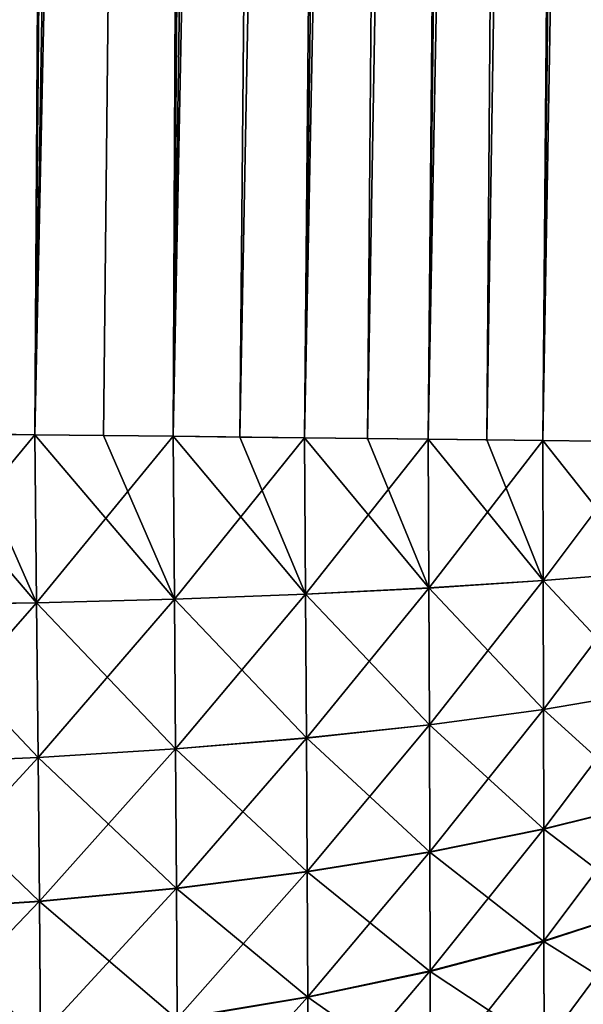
# Model space of a CAD drawing. Header units: metres. Extents: x -2 to 85, y -75 to 75.
# Tile 21 of 230: x 10.643 to 11.224, y -73.287 to -72.271. Entities that reach past the tile are written whole.
import ezdxf

# ---------------------------------------------------------------- set-up
doc = ezdxf.new("R2010")
doc.units = ezdxf.units.M
doc.layers.add('solid_21204500', color=7, linetype='CONTINUOUS')

msp = doc.modelspace()

# ---------------------------------------------------------------- linework, layer by layer
at = {"layer": 'solid_21204500'}
for points in [[(10.601546, -60.581371, -74.658447), (10.732343, -60.582619, -74.624382), (10.51111, -72.697578, -74.654297)], [(10.732343, -60.582619, -74.624382), (10.583457, -72.698402, -74.635368), (10.51111, -72.697578, -74.654297)], [(10.732343, -60.582619, -74.624382), (10.658637, -72.699265, -74.611534), (10.583457, -72.698402, -74.635368)], [(10.732343, -60.582619, -74.624382), (10.859728, -60.583836, -74.578789), (10.658637, -72.699265, -74.611534)], [(10.859728, -60.583836, -74.578789), (10.729338, -72.700081, -74.58506), (10.658637, -72.699265, -74.611534)], [(10.859728, -60.583836, -74.578789), (10.801011, -72.700905, -74.553932), (10.729338, -72.700081, -74.58506)], [(10.859728, -60.583836, -74.578789), (10.982666, -60.585014, -74.522125), (10.801011, -72.700905, -74.553932)], [(10.982666, -60.585014, -74.522125), (10.869782, -72.701691, -74.51973), (10.801011, -72.700905, -74.553932)], [(10.982666, -60.585014, -74.522125), (11.100123, -60.586143, -74.454865), (10.869782, -72.701691, -74.51973)], [(11.100123, -60.586143, -74.454865), (10.936617, -72.702469, -74.482109), (10.869782, -72.701691, -74.51973)], [(11.100123, -60.586143, -74.454865), (11.001578, -72.703217, -74.441055), (10.936617, -72.702469, -74.482109)], [(11.100123, -60.586143, -74.454865), (11.211067, -60.587215, -74.377472), (11.001578, -72.703217, -74.441055)], [(11.211067, -60.587215, -74.377472), (11.064144, -72.703941, -74.396919), (11.001578, -72.703217, -74.441055)], [(11.211067, -60.587215, -74.377472), (11.124573, -72.704643, -74.349503), (11.064144, -72.703941, -74.396919)], [(11.211067, -60.587215, -74.377472), (11.314463, -60.588215, -74.290413), (11.124573, -72.704643, -74.349503)], [(11.314463, -60.588215, -74.290413), (11.182297, -72.705315, -74.299248), (11.124573, -72.704643, -74.349503)], [(11.314463, -60.588215, -74.290413), (11.236958, -72.705948, -74.246521), (11.182297, -72.705315, -74.299248)], [(10.511108, -72.697571, 74.654251), (10.770389, -60.704151, 74.612808), (10.627293, -60.702782, 74.653038)], [(10.511108, -72.697571, 74.654251), (10.658649, -72.699265, 74.611542), (10.770389, -60.704151, 74.612808)], [(10.658649, -72.699265, 74.611542), (10.908801, -60.705479, 74.558617), (10.770389, -60.704151, 74.612808)], [(10.658649, -72.699265, 74.611542), (10.801014, -72.700897, 74.553978), (10.908801, -60.705479, 74.558617)], [(10.801014, -72.700897, 74.553978), (11.04117, -60.706749, 74.49099), (10.908801, -60.705479, 74.558617)], [(10.801014, -72.700897, 74.553978), (10.936672, -72.702461, 74.482208), (11.04117, -60.706749, 74.49099)], [(10.936672, -72.702461, 74.482208), (11.166196, -60.707958, 74.410591), (11.04117, -60.706749, 74.49099)], [(10.936672, -72.702461, 74.482208), (11.064206, -72.703934, 74.397003), (11.166196, -60.707958, 74.410591)], [(11.064206, -72.703934, 74.397003), (11.28265, -60.709087, 74.318214), (11.166196, -60.707958, 74.410591)], [(11.064206, -72.703934, 74.397003), (11.182313, -72.705307, 74.299278), (11.28265, -60.709087, 74.318214)], [(11.182313, -72.705307, 74.299278), (11.38939, -60.710125, 74.214767), (11.28265, -60.709087, 74.318214)], [(11.182313, -72.705307, 74.299278), (11.289818, -72.706558, 74.190018), (11.38939, -60.710125, 74.214767)], [(10.513316, -72.875084, 74.645309), (10.658649, -72.699265, 74.611542), (10.511108, -72.697571, 74.654251)], [(10.660453, -72.872551, -74.602585), (10.513316, -72.874924, -74.645477), (10.51111, -72.697578, -74.654297)], [(10.583457, -72.698402, -74.635368), (10.660453, -72.872551, -74.602585), (10.51111, -72.697578, -74.654297)], [(10.513316, -72.875084, 74.645309), (10.660453, -72.872711, 74.602425), (10.658649, -72.699265, 74.611542)], [(10.583457, -72.698402, -74.635368), (10.658637, -72.699265, -74.611534), (10.660453, -72.872551, -74.602585)], [(10.802423, -72.868797, -74.544998), (10.660453, -72.872551, -74.602585), (10.658637, -72.699265, -74.611534)], [(10.729338, -72.700081, -74.58506), (10.802423, -72.868797, -74.544998), (10.658637, -72.699265, -74.611534)], [(10.660453, -72.872711, 74.602425), (10.801014, -72.700897, 74.553978), (10.658649, -72.699265, 74.611542)], [(10.660453, -72.872711, 74.602425), (10.802423, -72.86895, 74.544838), (10.801014, -72.700897, 74.553978)], [(10.729338, -72.700081, -74.58506), (10.801011, -72.700905, -74.553932), (10.802423, -72.868797, -74.544998)], [(10.937652, -72.863686, -74.473312), (10.802423, -72.868797, -74.544998), (10.801011, -72.700905, -74.553932)], [(10.869782, -72.701691, -74.51973), (10.937652, -72.863686, -74.473312), (10.801011, -72.700905, -74.553932)], [(10.802423, -72.86895, 74.544838), (10.936672, -72.702461, 74.482208), (10.801014, -72.700897, 74.553978)], [(10.869782, -72.701691, -74.51973), (10.936617, -72.702469, -74.482109), (10.937652, -72.863686, -74.473312)], [(10.802423, -72.86895, 74.544838), (10.937652, -72.863831, 74.47316), (10.936672, -72.702461, 74.482208)], [(11.06482, -72.857292, -74.38839), (10.937652, -72.863686, -74.473312), (10.936617, -72.702469, -74.482109)], [(11.001578, -72.703217, -74.441055), (11.06482, -72.857292, -74.38839), (10.936617, -72.702469, -74.482109)], [(10.937652, -72.863831, 74.47316), (11.064206, -72.703934, 74.397003), (10.936672, -72.702461, 74.482208)], [(10.937652, -72.863831, 74.47316), (11.06482, -72.857437, 74.388245), (11.064206, -72.703934, 74.397003)], [(11.001578, -72.703217, -74.441055), (11.064144, -72.703941, -74.396919), (11.06482, -72.857292, -74.38839)], [(11.182642, -72.849686, -74.291107), (11.06482, -72.857292, -74.38839), (11.064144, -72.703941, -74.396919)], [(11.124573, -72.704643, -74.349503), (11.182642, -72.849686, -74.291107), (11.064144, -72.703941, -74.396919)], [(11.06482, -72.857437, 74.388245), (11.182313, -72.705307, 74.299278), (11.064206, -72.703934, 74.397003)], [(11.06482, -72.857437, 74.388245), (11.182642, -72.849815, 74.29097), (11.182313, -72.705307, 74.299278)], [(11.124573, -72.704643, -74.349503), (11.182297, -72.705315, -74.299248), (11.182642, -72.849686, -74.291107)], [(11.289839, -72.840927, -74.182358), (11.182642, -72.849686, -74.291107), (11.182297, -72.705315, -74.299248)], [(11.236958, -72.705948, -74.246521), (11.289839, -72.840927, -74.182358), (11.182297, -72.705315, -74.299248)], [(11.182642, -72.849815, 74.29097), (11.289818, -72.706558, 74.190018), (11.182313, -72.705307, 74.299278)], [(11.182642, -72.849815, 74.29097), (11.289839, -72.841049, 74.182236), (11.289818, -72.706558, 74.190018)], [(11.289839, -72.840927, -74.182358), (11.289881, -72.964584, -74.164368), (11.182642, -72.849686, -74.291107)], [(11.182642, -72.849815, 74.29097), (11.182931, -72.982582, 74.271759), (11.289839, -72.841049, 74.182236)], [(11.182931, -72.982582, 74.271759), (11.289881, -72.964592, 74.164307), (11.289839, -72.841049, 74.182236)], [(11.182642, -72.849686, -74.291107), (11.182931, -72.982574, -74.271835), (11.06482, -72.857292, -74.38839)], [(11.06482, -72.857437, 74.388245), (11.065386, -72.998474, 74.367943), (11.182642, -72.849815, 74.29097)], [(11.065386, -72.998474, 74.367943), (11.182931, -72.982582, 74.271759), (11.182642, -72.849815, 74.29097)], [(11.289881, -72.964584, -74.164368), (11.182931, -72.982574, -74.271835), (11.182642, -72.849686, -74.291107)], [(10.937652, -72.863686, -74.473312), (10.938518, -73.012123, -74.452034), (10.802423, -72.868797, -74.544998)], [(10.802423, -72.86895, 74.544838), (10.803605, -73.023415, 74.522942), (10.937652, -72.863831, 74.47316)], [(10.803605, -73.023415, 74.522942), (10.938518, -73.012138, 74.451958), (10.937652, -72.863831, 74.47316)], [(11.06482, -72.857292, -74.38839), (11.065386, -72.998466, -74.368019), (10.937652, -72.863686, -74.473312)], [(10.937652, -72.863831, 74.47316), (10.938518, -73.012138, 74.451958), (11.06482, -72.857437, 74.388245)], [(11.065386, -72.998466, -74.368019), (10.938518, -73.012123, -74.452034), (10.937652, -72.863686, -74.473312)], [(10.938518, -73.012138, 74.451958), (11.065386, -72.998474, 74.367943), (11.06482, -72.857437, 74.388245)], [(11.182931, -72.982574, -74.271835), (11.065386, -72.998466, -74.368019), (11.06482, -72.857292, -74.38839)], [(10.660453, -72.872551, -74.602585), (10.66196, -73.032166, -74.580139), (10.513316, -72.874924, -74.645477)], [(10.513316, -72.875084, 74.645309), (10.515144, -73.038345, 74.622688), (10.660453, -72.872711, 74.602425)], [(10.515144, -73.038345, 74.622688), (10.661959, -73.032181, 74.580048), (10.660453, -72.872711, 74.602425)], [(10.802423, -72.868797, -74.544998), (10.803605, -73.023407, -74.523026), (10.660453, -72.872551, -74.602585)], [(10.660453, -72.872711, 74.602425), (10.661959, -73.032181, 74.580048), (10.802423, -72.86895, 74.544838)], [(10.803605, -73.023407, -74.523026), (10.66196, -73.032166, -74.580139), (10.660453, -72.872551, -74.602585)], [(10.661959, -73.032181, 74.580048), (10.803605, -73.023415, 74.522942), (10.802423, -72.86895, 74.544838)], [(10.938518, -73.012123, -74.452034), (10.803605, -73.023407, -74.523026), (10.802423, -72.868797, -74.544998)], [(10.66196, -73.032166, -74.580139), (10.515145, -73.03833, -74.622772), (10.513316, -72.874924, -74.645477)], [(11.289881, -72.964584, -74.164368), (11.289917, -73.07962, -74.137932), (11.182931, -72.982574, -74.271835)], [(11.182931, -72.982582, 74.271759), (11.183173, -73.105873, 74.243622), (11.289881, -72.964592, 74.164307)], [(11.183173, -73.105873, 74.243622), (11.289916, -73.079323, 74.138069), (11.289881, -72.964592, 74.164307)], [(11.182931, -72.982574, -74.271835), (11.183174, -73.106201, -74.243469), (11.065386, -72.998466, -74.368019)], [(11.065386, -72.998474, 74.367943), (11.065861, -73.129471, 74.338127), (11.182931, -72.982582, 74.271759)], [(11.065861, -73.129471, 74.338127), (11.183173, -73.105873, 74.243622), (11.182931, -72.982582, 74.271759)], [(11.289917, -73.07962, -74.137932), (11.183174, -73.106201, -74.243469), (11.182931, -72.982574, -74.271835)], [(11.065386, -72.998466, -74.368019), (11.065862, -73.129814, -74.337967), (10.938518, -73.012123, -74.452034)], [(10.938518, -73.012138, 74.451958), (10.939243, -73.149887, 74.420723), (11.065386, -72.998474, 74.367943)], [(10.939243, -73.149887, 74.420723), (11.065861, -73.129471, 74.338127), (11.065386, -72.998474, 74.367943)], [(11.183174, -73.106201, -74.243469), (11.065862, -73.129814, -74.337967), (11.065386, -72.998466, -74.368019)], [(10.938518, -73.012123, -74.452034), (10.939245, -73.150253, -74.420555), (10.803605, -73.023407, -74.523026)], [(10.803605, -73.023415, 74.522942), (10.804596, -73.166924, 74.49057), (10.938518, -73.012138, 74.451958)], [(10.804596, -73.166924, 74.49057), (10.939243, -73.149887, 74.420723), (10.938518, -73.012138, 74.451958)], [(11.065862, -73.129814, -74.337967), (10.939245, -73.150253, -74.420555), (10.938518, -73.012123, -74.452034)], [(10.661959, -73.032181, 74.580048), (10.663221, -73.180367, 74.546822), (10.803605, -73.023415, 74.522942)], [(10.803605, -73.023407, -74.523026), (10.804598, -73.167297, -74.490395), (10.66196, -73.032166, -74.580139)], [(10.663221, -73.180367, 74.546822), (10.804596, -73.166924, 74.49057), (10.803605, -73.023415, 74.522942)], [(10.939245, -73.150253, -74.420555), (10.804598, -73.167297, -74.490395), (10.803605, -73.023407, -74.523026)], [(10.515144, -73.038345, 74.622688), (10.516678, -73.190079, 74.588905), (10.661959, -73.032181, 74.580048)], [(10.66196, -73.032166, -74.580139), (10.663224, -73.180756, -74.546638), (10.515145, -73.03833, -74.622772)], [(10.516678, -73.190079, 74.588905), (10.663221, -73.180367, 74.546822), (10.661959, -73.032181, 74.580048)], [(10.804598, -73.167297, -74.490395), (10.663224, -73.180756, -74.546638), (10.66196, -73.032166, -74.580139)], [(10.663224, -73.180756, -74.546638), (10.516681, -73.190475, -74.588715), (10.515145, -73.03833, -74.622772)], [(11.183173, -73.105873, 74.243622), (11.183376, -73.221474, 74.207718), (11.289916, -73.079323, 74.138069)], [(11.289917, -73.07962, -74.137932), (11.289947, -73.187347, -74.104271), (11.183174, -73.106201, -74.243469)], [(11.183376, -73.221474, 74.207718), (11.289947, -73.186882, 74.10463), (11.289916, -73.079323, 74.138069)], [(11.065861, -73.129471, 74.338127), (11.066258, -73.252296, 74.300056), (11.183173, -73.105873, 74.243622)], [(11.183174, -73.106201, -74.243469), (11.183377, -73.221977, -74.207336), (11.065862, -73.129814, -74.337967)], [(11.066258, -73.252296, 74.300056), (11.183376, -73.221474, 74.207718), (11.183173, -73.105873, 74.243622)], [(11.289947, -73.187347, -74.104271), (11.183377, -73.221977, -74.207336), (11.183174, -73.106201, -74.243469)], [(10.939243, -73.149887, 74.420723), (10.939853, -73.27906, 74.380791), (11.065861, -73.129471, 74.338127)], [(11.065862, -73.129814, -74.337967), (11.066259, -73.252831, -74.299652), (10.939245, -73.150253, -74.420555)], [(10.939853, -73.27906, 74.380791), (11.066258, -73.252296, 74.300056), (11.065861, -73.129471, 74.338127)], [(11.183377, -73.221977, -74.207336), (11.066259, -73.252831, -74.299652), (11.065862, -73.129814, -74.337967)], [(10.804596, -73.166924, 74.49057), (10.805428, -73.301506, 74.449089), (10.939243, -73.149887, 74.420723)], [(10.939245, -73.150253, -74.420555), (10.939854, -73.279625, -74.380363), (10.804598, -73.167297, -74.490395)], [(10.805428, -73.301506, 74.449089), (10.939853, -73.27906, 74.380791), (10.939243, -73.149887, 74.420723)], [(11.066259, -73.252831, -74.299652), (10.939854, -73.279625, -74.380363), (10.939245, -73.150253, -74.420555)], [(10.663221, -73.180367, 74.546822), (10.66428, -73.319351, 74.504158), (10.804596, -73.166924, 74.49057)], [(10.804598, -73.167297, -74.490395), (10.805429, -73.302094, -74.448654), (10.663224, -73.180756, -74.546638)], [(10.66428, -73.319351, 74.504158), (10.805428, -73.301506, 74.449089), (10.804596, -73.166924, 74.49057)], [(10.939854, -73.279625, -74.380363), (10.805429, -73.302094, -74.448654), (10.804598, -73.167297, -74.490395)], [(10.516678, -73.190079, 74.588905), (10.517963, -73.332428, 74.545418), (10.663221, -73.180367, 74.546822)], [(10.663224, -73.180756, -74.546638), (10.664282, -73.319962, -74.503708), (10.516681, -73.190475, -74.588715)], [(10.517963, -73.332428, 74.545418), (10.66428, -73.319351, 74.504158), (10.663221, -73.180367, 74.546822)], [(10.805429, -73.302094, -74.448654), (10.664282, -73.319962, -74.503708), (10.663224, -73.180756, -74.546638)], [(11.183376, -73.221474, 74.207718), (11.183545, -73.330452, 74.164833), (11.289947, -73.186882, 74.10463)], [(11.289947, -73.187347, -74.104271), (11.289972, -73.288681, -74.064308), (11.183377, -73.221977, -74.207336)], [(11.183545, -73.330452, 74.164833), (11.289972, -73.288277, 74.06469), (11.289947, -73.186882, 74.10463)], [(10.664282, -73.319962, -74.503708), (10.517965, -73.333046, -74.544952), (10.516681, -73.190475, -74.588715)], [(11.066258, -73.252296, 74.300056), (11.066589, -73.368088, 74.254547), (11.183376, -73.221474, 74.207718)], [(11.183377, -73.221977, -74.207336), (11.183546, -73.330879, -74.164421), (11.066259, -73.252831, -74.299652)], [(11.066589, -73.368088, 74.254547), (11.183545, -73.330452, 74.164833), (11.183376, -73.221474, 74.207718)], [(11.289972, -73.288681, -74.064308), (11.183546, -73.330879, -74.164421), (11.183377, -73.221977, -74.207336)], [(10.939853, -73.27906, 74.380791), (10.940358, -73.400856, 74.333015), (11.066258, -73.252296, 74.300056)], [(11.066259, -73.252831, -74.299652), (11.066589, -73.368553, -74.254105), (10.939854, -73.279625, -74.380363)], [(10.940358, -73.400856, 74.333015), (11.066589, -73.368088, 74.254547), (11.066258, -73.252296, 74.300056)], [(11.183546, -73.330879, -74.164421), (11.066589, -73.368553, -74.254105), (11.066259, -73.252831, -74.299652)], [(10.805428, -73.301506, 74.449089), (10.806117, -73.428413, 74.399429), (10.939853, -73.27906, 74.380791)], [(10.939854, -73.279625, -74.380363), (10.940358, -73.401344, -74.33255), (10.805429, -73.302094, -74.448654)], [(10.806117, -73.428413, 74.399429), (10.940358, -73.400856, 74.333015), (10.939853, -73.27906, 74.380791)], [(11.066589, -73.368553, -74.254105), (10.940358, -73.401344, -74.33255), (10.939854, -73.279625, -74.380363)]]:
    msp.add_3dface(points, dxfattribs=at)

doc.saveas('drawing.dxf')
